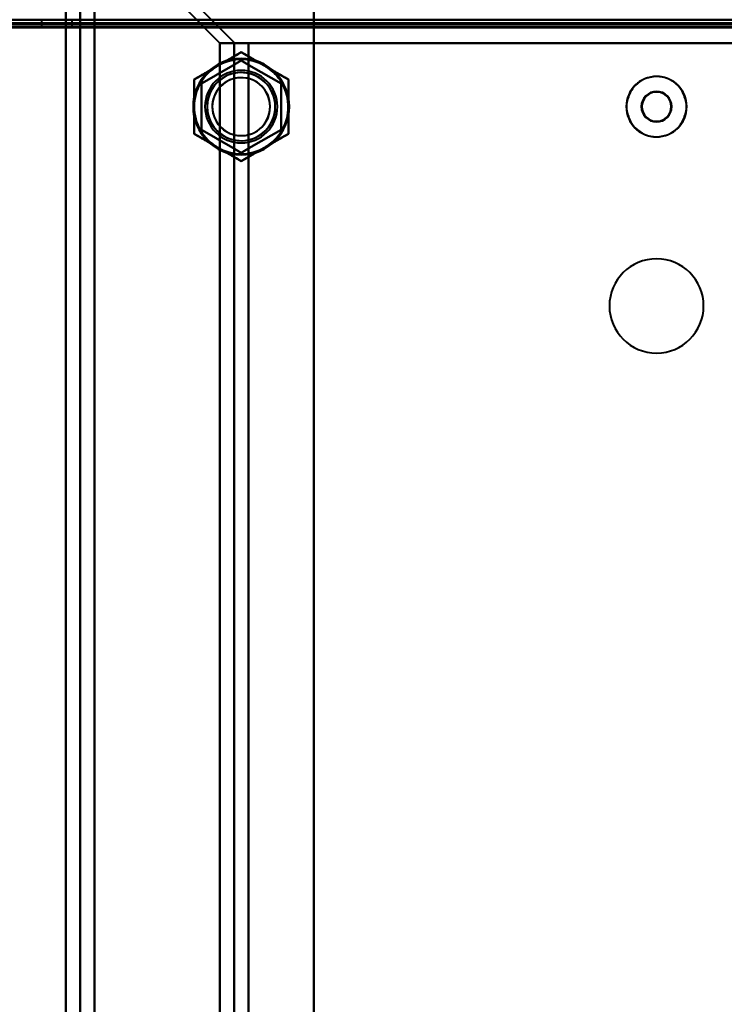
# Model space of a CAD drawing. Header units: millimetres. Extents: x -696 to 695, y -1041 to 611.
# Tile 84 of 90: x 345 to 442, y 116 to 252. Entities that reach past the tile are written whole.
import ezdxf

# ---------------------------------------------------------------- set-up
doc = ezdxf.new("R2010")
doc.units = ezdxf.units.MM
doc.layers.add('G-IMPT', color=8, linetype='Continuous', lineweight=40)

# ---------------------------------------------------------------- blocks, each defined once
blk = doc.blocks.new('NEXA 400 CALQUES_dwg-748074-Niveau de réf_')
at = {"layer": 'G-IMPT'}
for p, q in [((351.2, 270), (351.2, -250)), ((353.2, 270), (353.2, -250)), ((498.9, 251.5), (-498.9, 251.5)), ((347.9, 252), (347.9, 251)), ((352.1, 251), (352.1, 252)), ((347.9, 251), (350, 251)), ((350, 251), (347.9, 251)), ((350, 251), (352.1, 251)), ((352.1, 251), (350, 251)), ((372.49, 248.78), (376.43, 248.78)), ((376.43, 248.78), (372.49, 248.78)), ((376.43, 248.78), (374.55, 248.78)), ((374.55, 248.78), (376.43, 248.78))]:
    blk.add_line(p, q, dxfattribs=at)
at = {"layer": 'G-IMPT', "flags": 128}
for points in [[(351.26, -250), (351.26, -120), (351.26, 10), (351.26, 140), (351.26, 270)], [(351.26, 270), (356.57, 264.69), (361.87, 259.39), (367.18, 254.08), (372.49, 248.78)], [(372.49, 248.78), (367.18, 254.08), (361.87, 259.39), (356.57, 264.69), (351.26, 270)], [(351.26, 270), (351.26, 140), (351.26, 10), (351.26, -120), (351.26, -250)], [(353.23, 270), (353.23, 140), (353.23, 10), (353.23, -120), (353.23, -250)], [(353.23, -250), (353.23, -120), (353.23, 10), (353.23, 140), (353.23, 270)], [(353.29, 270), (358.58, 264.71), (363.87, 259.42), (369.17, 254.13), (374.46, 248.84)], [(374.46, 248.84), (369.17, 254.13), (363.87, 259.42), (358.58, 264.71), (353.29, 270)], [(355.2, 270), (355.2, 140), (355.2, 10), (355.2, -120), (355.2, -250)], [(355.2, -250), (355.2, -120), (355.2, 10), (355.2, 140), (355.2, 270)], [(385.43, 263), (385.43, 136.5), (385.43, 10), (385.43, -116.5), (385.43, -243)], [(385.43, -243), (385.43, -116.5), (385.43, 10), (385.43, 136.5), (385.43, 263)], [(355.2, 251.4), (355.2, 252.05), (355.2, 252.7), (355.2, 253.35), (355.2, 254)], [(355.2, 254), (355.2, 253.35), (355.2, 252.7), (355.2, 252.05), (355.2, 251.4)], [(385.43, 254), (385.43, 253.35), (385.43, 252.7), (385.43, 252.05), (385.43, 251.4)], [(385.43, 251.4), (385.43, 252.05), (385.43, 252.7), (385.43, 253.35), (385.43, 254)], [(-499.4, 252), (-249.7, 252), (0, 252), (249.7, 252), (499.4, 252)], [(-499.4, 251.5), (-249.7, 251.5), (0, 251.5), (249.7, 251.5), (499.4, 251.5)], [(499.4, 251.4), (249.7, 251.4), (0, 251.4), (-249.7, 251.4), (-499.4, 251.4)], [(498.9, 252), (249.45, 252), (0, 252), (-249.45, 252), (-498.9, 252)], [(498.9, 251.5), (249.45, 251.5), (0, 251.5), (-249.45, 251.5), (-498.9, 251.5)], [(498.9, 251.5), (249.45, 251.5), (0, 251.5), (-249.45, 251.5), (-498.9, 251.5)], [(-498.9, 251.5), (-249.45, 251.5), (0, 251.5), (249.45, 251.5), (498.9, 251.5)], [(-498.9, 251.5), (-249.45, 251.5), (0, 251.5), (249.45, 251.5), (498.9, 251.5)], [(-498.9, 251.5), (-249.45, 251.5), (0, 251.5), (249.45, 251.5), (498.9, 251.5)], [(498.9, 251.5), (249.45, 251.5), (0, 251.5), (-249.45, 251.5), (-498.9, 251.5)], [(-355.2, 251.4), (-177.6, 251.4), (0, 251.4), (177.6, 251.4), (355.2, 251.4)], [(355.2, 251.4), (177.6, 251.4), (0, 251.4), (-177.6, 251.4), (-355.2, 251.4)], [(355.2, -249.4), (355.2, -124.2), (355.2, 1), (355.2, 126.2), (355.2, 251.4)], [(355.2, 251.4), (362.76, 251.4), (370.32, 251.4), (377.88, 251.4), (385.43, 251.4)], [(355.2, 251.4), (355.2, 126.2), (355.2, 1), (355.2, -124.2), (355.2, -249.4)], [(385.43, 251.4), (377.88, 251.4), (370.32, 251.4), (362.76, 251.4), (355.2, 251.4)], [(385.43, 251.4), (385.43, 127.8), (385.43, 4.2), (385.43, -119.4), (385.43, -243)], [(385.43, -243), (385.43, -119.4), (385.43, 4.2), (385.43, 127.8), (385.43, 251.4)], [(385.43, 251.4), (409.08, 251.4), (432.72, 251.4), (456.36, 251.4), (480, 251.4)], [(480, 251.4), (456.36, 251.4), (432.72, 251.4), (409.08, 251.4), (385.43, 251.4)], [(499, 251), (249.5, 251), (0, 251), (-249.5, 251), (-499, 251)], [(-499, 251), (-249.5, 251), (0, 251), (249.5, 251), (499, 251)], [(-498.9, 251), (-249.45, 251), (0, 251), (249.45, 251), (498.9, 251)], [(498.9, 251), (249.45, 251), (0, 251), (-249.45, 251), (-498.9, 251)], [(-498.9, 250.9), (-249.45, 250.9), (0, 250.9), (249.45, 250.9), (498.9, 250.9)], [(498.9, 250.9), (249.45, 250.9), (0, 250.9), (-249.45, 250.9), (-498.9, 250.9)], [(372.49, -228.78), (372.49, -109.39), (372.49, 10), (372.49, 129.39), (372.49, 248.78)], [(372.49, 248.78), (372.49, 129.39), (372.49, 10), (372.49, -109.39), (372.49, -228.78)], [(374.55, 248.78), (374.03, 248.78), (373.52, 248.78), (373, 248.78), (372.49, 248.78)], [(372.49, 248.78), (373, 248.78), (373.52, 248.78), (374.03, 248.78), (374.55, 248.78)], [(374.46, 248.84), (374.46, 129.42), (374.46, 10), (374.46, -109.42), (374.46, -228.84)], [(374.46, -228.84), (374.46, -109.42), (374.46, 10), (374.46, 129.42), (374.46, 248.84)], [(376.43, 248.78), (376.43, 129.39), (376.43, 10), (376.43, -109.39), (376.43, -228.78)], [(489.01, 248.78), (460.86, 248.78), (432.72, 248.78), (404.57, 248.78), (376.43, 248.78)], [(376.43, 248.78), (376.43, 129.39), (376.43, 10), (376.43, -109.39), (376.43, -228.78)], [(376.43, -228.78), (376.43, -109.39), (376.43, 10), (376.43, 129.39), (376.43, 248.78)], [(376.43, -228.78), (376.43, -109.39), (376.43, 10), (376.43, 129.39), (376.43, 248.78)], [(376.43, 248.78), (404.57, 248.78), (432.72, 248.78), (460.86, 248.78), (489.01, 248.78)], [(376.43, 248.78), (404.57, 248.78), (432.72, 248.78), (460.86, 248.78), (489.01, 248.78)], [(489.01, 248.78), (460.86, 248.78), (432.72, 248.78), (404.57, 248.78), (376.43, 248.78)], [(372.18, 245.63), (373, 246.1), (373.81, 246.57), (374.62, 247.04), (375.43, 247.51)], [(375.43, 247.51), (374.62, 247.04), (373.81, 246.57), (373, 246.1), (372.18, 245.63)], [(375.43, 247.51), (376.25, 247.04), (377.06, 246.57), (377.87, 246.1), (378.68, 245.63)], [(378.68, 245.63), (377.87, 246.1), (377.06, 246.57), (376.25, 247.04), (375.43, 247.51)], [(375.43, 246.35), (374.06, 245.56), (372.68, 244.76), (371.31, 243.97), (369.93, 243.18)], [(369.93, 243.18), (371.31, 243.97), (372.68, 244.76), (374.06, 245.56), (375.43, 246.35)], [(375.43, 246.35), (374.06, 245.56), (372.68, 244.76), (371.31, 243.97), (369.93, 243.18)], [(369.93, 243.18), (371.31, 243.97), (372.68, 244.76), (374.06, 245.56), (375.43, 246.35)], [(380.93, 243.18), (379.56, 243.97), (378.18, 244.76), (376.81, 245.56), (375.43, 246.35)], [(375.43, 246.35), (376.81, 245.56), (378.18, 244.76), (379.56, 243.97), (380.93, 243.18)], [(380.93, 243.18), (379.56, 243.97), (378.18, 244.76), (376.81, 245.56), (375.43, 246.35)], [(375.43, 246.35), (376.81, 245.56), (378.18, 244.76), (379.56, 243.97), (380.93, 243.18)], [(368.93, 243.75), (369.75, 244.22), (370.56, 244.69), (371.37, 245.16), (372.18, 245.63)], [(372.18, 245.63), (371.37, 245.16), (370.56, 244.69), (369.75, 244.22), (368.93, 243.75)], [(378.68, 245.63), (379.5, 245.16), (380.31, 244.69), (381.12, 244.22), (381.93, 243.75)], [(381.93, 243.75), (381.12, 244.22), (380.31, 244.69), (379.5, 245.16), (378.68, 245.63)], [(368.93, 240), (368.93, 240.94), (368.93, 241.88), (368.93, 242.81), (368.93, 243.75)], [(368.93, 243.75), (368.93, 242.81), (368.93, 241.88), (368.93, 240.94), (368.93, 240)], [(381.93, 243.75), (381.93, 242.81), (381.93, 241.88), (381.93, 240.94), (381.93, 240)], [(381.93, 240), (381.93, 240.94), (381.93, 241.88), (381.93, 242.81), (381.93, 243.75)], [(369.93, 243.18), (369.93, 241.59), (369.93, 240), (369.93, 238.41), (369.93, 236.82)], [(369.93, 236.82), (369.93, 238.41), (369.93, 240), (369.93, 241.59), (369.93, 243.18)], [(369.93, 243.18), (369.93, 241.59), (369.93, 240), (369.93, 238.41), (369.93, 236.82)], [(369.93, 236.82), (369.93, 238.41), (369.93, 240), (369.93, 241.59), (369.93, 243.18)], [(380.93, 236.82), (380.93, 238.41), (380.93, 240), (380.93, 241.59), (380.93, 243.18)], [(380.93, 243.18), (380.93, 241.59), (380.93, 240), (380.93, 238.41), (380.93, 236.82)], [(380.93, 236.82), (380.93, 238.41), (380.93, 240), (380.93, 241.59), (380.93, 243.18)], [(380.93, 243.18), (380.93, 241.59), (380.93, 240), (380.93, 238.41), (380.93, 236.82)], [(368.93, 236.25), (368.93, 237.19), (368.93, 238.12), (368.93, 239.06), (368.93, 240)], [(368.93, 240), (368.93, 239.06), (368.93, 238.12), (368.93, 237.19), (368.93, 236.25)], [(381.93, 240), (381.93, 239.06), (381.93, 238.12), (381.93, 237.19), (381.93, 236.25)], [(381.93, 236.25), (381.93, 237.19), (381.93, 238.12), (381.93, 239.06), (381.93, 240)], [(369.93, 236.82), (371.31, 236.03), (372.68, 235.24), (374.06, 234.44), (375.43, 233.65)], [(375.43, 233.65), (374.06, 234.44), (372.68, 235.24), (371.31, 236.03), (369.93, 236.82)], [(369.93, 236.82), (371.31, 236.03), (372.68, 235.24), (374.06, 234.44), (375.43, 233.65)], [(375.43, 233.65), (374.06, 234.44), (372.68, 235.24), (371.31, 236.03), (369.93, 236.82)], [(375.43, 233.65), (376.81, 234.44), (378.18, 235.24), (379.56, 236.03), (380.93, 236.82)], [(380.93, 236.82), (379.56, 236.03), (378.18, 235.24), (376.81, 234.44), (375.43, 233.65)], [(375.43, 233.65), (376.81, 234.44), (378.18, 235.24), (379.56, 236.03), (380.93, 236.82)], [(380.93, 236.82), (379.56, 236.03), (378.18, 235.24), (376.81, 234.44), (375.43, 233.65)], [(372.18, 234.37), (371.37, 234.84), (370.56, 235.31), (369.75, 235.78), (368.93, 236.25)], [(368.93, 236.25), (369.75, 235.78), (370.56, 235.31), (371.37, 234.84), (372.18, 234.37)], [(381.93, 236.25), (381.12, 235.78), (380.31, 235.31), (379.5, 234.84), (378.68, 234.37)], [(378.68, 234.37), (379.5, 234.84), (380.31, 235.31), (381.12, 235.78), (381.93, 236.25)], [(375.43, 232.49), (374.62, 232.96), (373.81, 233.43), (373, 233.9), (372.18, 234.37)], [(372.18, 234.37), (373, 233.9), (373.81, 233.43), (374.62, 232.96), (375.43, 232.49)], [(378.68, 234.37), (377.87, 233.9), (377.06, 233.43), (376.25, 232.96), (375.43, 232.49)], [(375.43, 232.49), (376.25, 232.96), (377.06, 233.43), (377.87, 233.9), (378.68, 234.37)]]:
    blk.add_lwpolyline(points, dxfattribs=at)
at = {"layer": 'G-IMPT'}
for centre, radius, start, end in [((375.43, 240), 6.65, 90, 270), ((375.43, 240), 6.65, 90, 270), ((375.43, 240), 6.65, 90, 270), ((375.43, 240), 6.65, 90, 270), ((375.43, 240), 6.5, 60, 120), ((375.43, 240), 6.5, 60, 120), ((375.43, 240), 6.5, 60, 120), ((375.43, 240), 6.5, 300, 120), ((375.43, 240), 6.5, 60, 120), ((375.43, 240), 6.5, 300, 120), ((375.43, 240), 6.65, 270, 90), ((375.43, 240), 6.65, 270, 90), ((375.43, 240), 6.65, 270, 90), ((375.43, 240), 6.65, 270, 90), ((375.43, 240), 6.5, 120, 180), ((375.43, 240), 6.5, 120, 180), ((375.43, 240), 6.5, 120, 180), ((375.43, 240), 6.5, 120, 180), ((375.43, 240), 6.5, 120, 300), ((375.43, 240), 6.5, 120, 300), ((375.43, 240), 5, 360, 180), ((375.43, 240), 5, 360, 180), ((375.43, 240), 5, 360, 180), ((375.43, 240), 5, 360, 180), ((375.43, 240), 4.7, 30, 210), ((375.43, 240), 4.7, 30, 210), ((375.43, 240), 4.7, 90, 270), ((375.43, 240), 4.7, 300, 120), ((375.43, 240), 4.7, 270, 90), ((375.43, 240), 6.5, 0, 60), ((375.43, 240), 6.5, 0, 60), ((375.43, 240), 6.5, 0, 60), ((375.43, 240), 6.5, 360, 60), ((375.43, 240), 4.7, 120, 300), ((375.43, 240), 4, 30, 210), ((375.43, 240), 4, 30, 210), ((375.43, 240), 4, 30, 210), ((375.43, 240), 4, 90, 270), ((375.43, 240), 4, 270, 90), ((432.72, 240), 4.17, 90, 270), ((432.72, 240), 4.16, 90, 270), ((432.72, 240), 4.17, 90, 270), ((432.72, 240), 4.16, 270, 90), ((432.72, 240), 4.17, 270, 90), ((432.72, 240), 4.17, 270, 90), ((375.43, 240), 4, 210, 30), ((375.43, 240), 4, 210, 30), ((375.43, 240), 4.7, 270, 30), ((375.43, 240), 4, 270, 30), ((375.43, 240), 4.7, 300, 30), ((432.72, 240), 2.1, 90, 270), ((432.72, 240), 2.1, 90, 270), ((432.72, 240), 2.1, 90, 180), ((432.72, 240), 2.02, 360, 180), ((432.72, 240), 2.1, 270, 90), ((432.72, 240), 2.1, 270, 90), ((432.72, 240), 2.1, 360, 90), ((375.43, 240), 6.5, 180, 240), ((375.43, 240), 6.5, 180, 240), ((375.43, 240), 6.5, 180, 240), ((375.43, 240), 6.5, 180, 240), ((375.43, 240), 5, 180, 0), ((375.43, 240), 5, 180, 360), ((375.43, 240), 5, 180, 0), ((375.43, 240), 5, 180, 0), ((375.43, 240), 6.5, 300, 360), ((375.43, 240), 6.5, 300, 0), ((375.43, 240), 6.5, 300, 360), ((375.43, 240), 6.5, 300, 360), ((432.72, 240), 2.1, 180, 0), ((432.72, 240), 2.02, 180, 270), ((432.72, 240), 2.02, 270, 0), ((375.43, 240), 4, 210, 270), ((375.43, 240), 4.7, 210, 300), ((375.43, 240), 4.7, 210, 270), ((375.43, 240), 6.5, 240, 300), ((375.43, 240), 6.5, 240, 300), ((375.43, 240), 6.5, 240, 300), ((375.43, 240), 6.5, 240, 300), ((432.72, 212.5), 6.5, 0, 180), ((432.72, 212.5), 6.5, 360, 180), ((432.72, 212.5), 6.5, 90, 270), ((432.72, 212.5), 6.5, 360, 180), ((432.72, 212.5), 6.5, 270, 90), ((432.72, 212.5), 6.5, 180, 270), ((432.72, 212.5), 6.5, 180, 0), ((432.72, 212.5), 6.5, 180, 0), ((432.72, 212.5), 6.5, 270, 360)]:
    blk.add_arc(centre, radius, start, end, dxfattribs=at)
for points in [[(374.55, 248.78), (374.53, 248.79), (374.49, 248.81), (374.47, 248.83), (374.46, 248.84)], [(374.46, 248.84), (374.47, 248.83), (374.49, 248.81), (374.53, 248.79), (374.55, 248.78)], [(375.43, 247.51), (374.84, 247.16), (373.73, 246.52), (372.7, 245.93), (372.18, 245.63)], [(378.68, 245.63), (378.17, 245.93), (377.14, 246.52), (376.03, 247.16), (375.43, 247.51)], [(372.18, 245.63), (371.67, 245.33), (370.64, 244.74), (369.53, 244.1), (368.93, 243.75)], [(381.93, 243.75), (381.34, 244.1), (380.23, 244.74), (379.2, 245.33), (378.68, 245.63)], [(368.93, 243.75), (368.93, 243.06), (368.93, 241.79), (368.93, 240.6), (368.93, 240)], [(381.93, 240), (381.93, 240.6), (381.93, 241.79), (381.93, 243.06), (381.93, 243.75)], [(368.93, 240), (368.93, 239.4), (368.93, 238.21), (368.93, 236.94), (368.93, 236.25)], [(381.93, 236.25), (381.93, 236.94), (381.93, 238.21), (381.93, 239.4), (381.93, 240)], [(368.93, 236.25), (369.53, 235.9), (370.64, 235.26), (371.67, 234.67), (372.18, 234.37)], [(378.68, 234.37), (379.2, 234.67), (380.23, 235.26), (381.34, 235.9), (381.93, 236.25)], [(372.18, 234.37), (372.7, 234.07), (373.73, 233.48), (374.84, 232.84), (375.43, 232.49)], [(375.43, 232.49), (376.03, 232.84), (377.14, 233.48), (378.17, 234.07), (378.68, 234.37)]]:
    blk.add_open_spline(points, degree=3, dxfattribs=at)
for points, knots in [([(372.18, 245.63), (372.71, 245.93), (373.47, 246.37), (374.56, 247), (375.13, 247.33), (375.43, 247.51)], [0, 0, 0, 0, 0.5, 0.75, 1, 1, 1, 1]), ([(375.43, 247.51), (375.74, 247.33), (376.31, 247), (377.39, 246.37), (378.16, 245.93), (378.68, 245.63)], [0, 0, 0, 0, 0.25, 0.5, 1, 1, 1, 1]), ([(368.93, 243.75), (369.24, 243.93), (369.81, 244.26), (370.9, 244.88), (371.66, 245.33), (372.18, 245.63)], [0, 0, 0, 0, 0.25, 0.5, 1, 1, 1, 1]), ([(378.68, 245.63), (379.21, 245.33), (379.97, 244.88), (381.05, 244.26), (381.63, 243.93), (381.93, 243.75)], [0, 0, 0, 0, 0.5, 0.75, 1, 1, 1, 1]), ([(368.93, 240), (368.94, 240.6), (368.94, 241.49), (368.94, 242.74), (368.93, 243.4), (368.93, 243.75)], [0, 0, 0, 0, 0.5, 0.75, 1, 1, 1, 1]), ([(381.93, 243.75), (381.94, 243.4), (381.93, 242.74), (381.93, 241.49), (381.93, 240.6), (381.93, 240)], [0, 0, 0, 0, 0.25, 0.5, 1, 1, 1, 1]), ([(432.72, 244.17), (432.4, 244.15), (431.79, 244.07), (431, 243.81), (430.43, 243.5), (430.09, 243.23), (429.9, 243.06), (429.64, 242.8), (429.28, 242.32), (428.89, 241.55), (428.67, 240.88), (428.58, 240.36), (428.56, 240), (428.58, 239.64), (428.67, 239.12), (428.89, 238.45), (429.28, 237.67), (429.64, 237.19), (429.9, 236.93), (430.09, 236.76), (430.43, 236.49), (431, 236.18), (431.79, 235.92), (432.4, 235.85), (432.72, 235.84)], [0, 0, 0, 0, 0.0625, 0.125, 0.1875, 0.21875, 0.234375, 0.25, 0.3125, 0.375, 0.4375, 0.46875, 0.5, 0.53125, 0.5625, 0.625, 0.6875, 0.75, 0.765625, 0.78125, 0.8125, 0.875, 0.9375, 1, 1, 1, 1]), ([(432.72, 235.84), (433.04, 235.85), (433.64, 235.93), (434.44, 236.19), (435, 236.5), (435.35, 236.77), (435.53, 236.94), (435.79, 237.2), (436.15, 237.68), (436.54, 238.45), (436.76, 239.12), (436.85, 239.64), (436.88, 240), (436.85, 240.36), (436.76, 240.88), (436.54, 241.55), (436.15, 242.33), (435.79, 242.81), (435.53, 243.07), (435.35, 243.24), (435, 243.51), (434.44, 243.82), (433.64, 244.08), (433.04, 244.15), (432.72, 244.17)], [0, 0, 0, 0, 0.0625, 0.125, 0.1875, 0.21875, 0.234375, 0.25, 0.3125, 0.375, 0.4375, 0.46875, 0.5, 0.53125, 0.5625, 0.625, 0.6875, 0.75, 0.765625, 0.78125, 0.8125, 0.875, 0.9375, 1, 1, 1, 1]), ([(368.93, 236.25), (368.93, 236.6), (368.94, 237.26), (368.94, 238.51), (368.94, 239.4), (368.93, 240)], [0, 0, 0, 0, 0.25, 0.5, 1, 1, 1, 1]), ([(381.93, 240), (381.93, 239.4), (381.93, 238.51), (381.93, 237.26), (381.94, 236.6), (381.93, 236.25)], [0, 0, 0, 0, 0.5, 0.75, 1, 1, 1, 1]), ([(372.18, 234.37), (371.66, 234.67), (370.9, 235.12), (369.81, 235.74), (369.24, 236.07), (368.93, 236.25)], [0, 0, 0, 0, 0.5, 0.75, 1, 1, 1, 1]), ([(381.93, 236.25), (381.63, 236.07), (381.05, 235.74), (379.97, 235.12), (379.21, 234.67), (378.68, 234.37)], [0, 0, 0, 0, 0.25, 0.5, 1, 1, 1, 1]), ([(375.43, 232.49), (375.13, 232.67), (374.56, 233), (373.47, 233.63), (372.71, 234.07), (372.18, 234.37)], [0, 0, 0, 0, 0.25, 0.5, 1, 1, 1, 1]), ([(378.68, 234.37), (378.16, 234.07), (377.39, 233.63), (376.31, 233), (375.74, 232.67), (375.43, 232.49)], [0, 0, 0, 0, 0.5, 0.75, 1, 1, 1, 1])]:
    blk.add_open_spline(points, degree=3, knots=knots, dxfattribs=at)

msp = doc.modelspace()

# ---------------------------------------------------------------- linework, layer by layer
at = {"color": 94, "lineweight": 30}
msp.add_circle((0, 1), 609.6, dxfattribs=at)

# ---------------------------------------------------------------- block references
at = {"layer": 'G-IMPT'}
msp.add_blockref('NEXA 400 CALQUES_dwg-748074-Niveau de réf_', (0, 0), dxfattribs=at)

doc.saveas('drawing.dxf')
